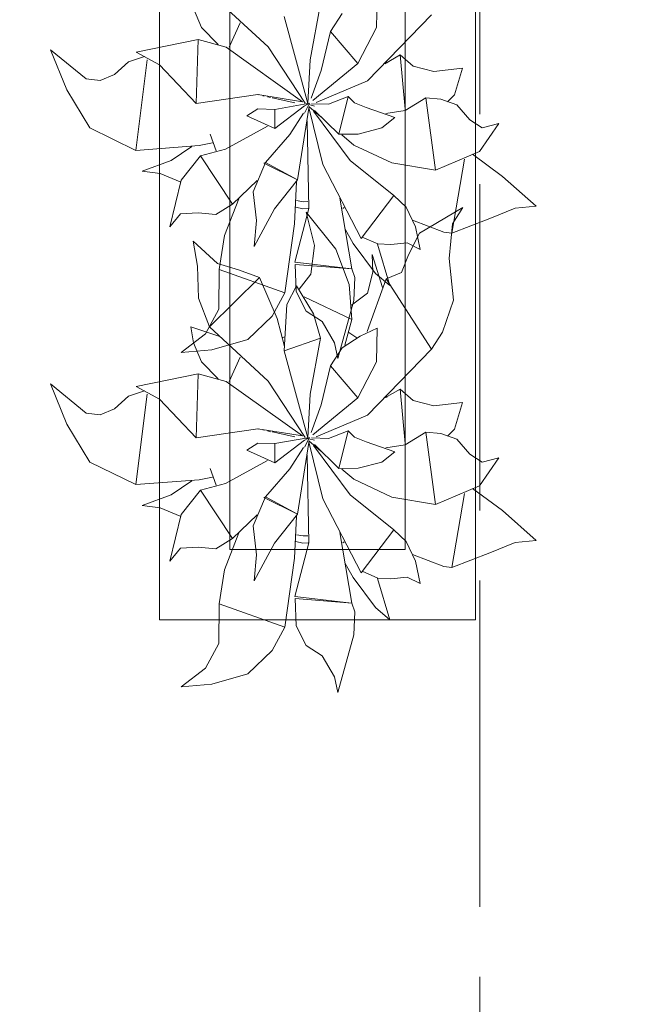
# Model space of a CAD drawing. Header units: millimetres. Extents: x -14761 to 157739, y -22400 to 107990.
# Tile 160 of 256: x 120194 to 121076, y 30074 to 31477. Entities that reach past the tile are written whole.
import ezdxf

# ---------------------------------------------------------------- set-up
doc = ezdxf.new("R2010")
doc.units = ezdxf.units.MM
doc.header["$MEASUREMENT"] = 0
doc.linetypes.add('Штриховая', pattern=[564.444447, 282.222223, -282.222223])
doc.layers.add('Интерьер - Мебель', color=7, linetype='Continuous')
doc.layers.add('Элемент Модели - Зона', color=7, linetype='Continuous')

msp = doc.modelspace()

# ---------------------------------------------------------------- linework, layer by layer
at = {"layer": 'Интерьер - Мебель', "color": 7, "linetype": 'Continuous', "lineweight": 15}
for p, q in [((120393.5, 32122.2), (120393.5, 30622.2)), ((120843.5, 30622.2), (120843.5, 32122.2)), ((120493.5, 32022.2), (120493.5, 30722.2)), ((120743.5, 30722.2), (120743.5, 32022.2)), ((120493.5, 30722.2), (120743.5, 30722.2)), ((120393.5, 30622.2), (120843.5, 30622.2))]:
    msp.add_line(p, q, dxfattribs=at)
at = {"layer": 'Интерьер - Мебель', "color": 252, "linetype": 'Continuous', "lineweight": 5}
for p, q in [((120464.7, 31515.1), (120548.2, 31437.9)), ((120464.7, 31515.1), (120548.2, 31437.9)), ((120702.7, 31465.3), (120703.5, 31513.3)), ((120702.7, 31465.3), (120703.5, 31513.3)), ((120441.7, 31492.4), (120453.1, 31465.4)), ((120441.7, 31492.4), (120453.1, 31465.4)), ((120607.9, 31419.6), (120622.9, 31499.3)), ((120607.9, 31419.6), (120622.9, 31499.3)), ((120571, 31481), (120604.6, 31357.2)), ((120571, 31481), (120604.6, 31357.2)), ((120637, 31459.6), (120653.7, 31485.4)), ((120637, 31459.6), (120653.7, 31485.4)), ((120689.7, 31389.5), (120781, 31483.6)), ((120689.7, 31389.5), (120781, 31483.6)), ((120453.1, 31465.4), (120476.9, 31441.1)), ((120453.1, 31465.4), (120476.9, 31441.1)), ((120492.6, 31437.4), (120508.6, 31472.2)), ((120492.6, 31437.4), (120508.6, 31472.2)), ((120676, 31414.1), (120702.7, 31465.3)), ((120676, 31414.1), (120702.7, 31465.3)), ((120623.8, 31404.2), (120637, 31459.6)), ((120623.8, 31404.2), (120637, 31459.6)), ((120637, 31459.6), (120676, 31414.1)), ((120637, 31459.6), (120676, 31414.1)), ((120360.2, 31430.5), (120448.3, 31448.5)), ((120360.2, 31430.5), (120448.3, 31448.5)), ((120445.6, 31357.3), (120448.3, 31448.5)), ((120445.6, 31357.3), (120448.3, 31448.5)), ((120448.3, 31448.5), (120488.3, 31437.5)), ((120448.3, 31448.5), (120488.3, 31437.5)), ((120488.3, 31437.5), (120597, 31359.8)), ((120488.3, 31437.5), (120597, 31359.8)), ((120548.2, 31437.9), (120601, 31357.8)), ((120548.2, 31437.9), (120601, 31357.8)), ((120238.1, 31433.9), (120261.6, 31376.7)), ((120238.1, 31433.9), (120288.9, 31392.3)), ((120238.1, 31433.9), (120261.6, 31376.7)), ((120238.1, 31433.9), (120288.9, 31392.3)), ((120349.2, 31416.7), (120372, 31424)), ((120349.2, 31416.7), (120372, 31424)), ((120360.2, 31430.5), (120393.4, 31412.1)), ((120360.2, 31430.5), (120393.4, 31412.1)), ((120714.7, 31413.9), (120736.1, 31426.6)), ((120714.7, 31413.9), (120736.1, 31426.6)), ((120736.1, 31426.6), (120743.4, 31349.4)), ((120736.1, 31426.6), (120754.9, 31410.4)), ((120736.1, 31426.6), (120743.4, 31349.4)), ((120736.1, 31426.6), (120754.9, 31410.4)), ((120329.4, 31398.4), (120349.2, 31416.7)), ((120329.4, 31398.4), (120349.2, 31416.7)), ((120359.5, 31290.5), (120375.8, 31419.5)), ((120359.5, 31290.5), (120375.8, 31419.5)), ((120393.4, 31412.1), (120445.6, 31357.3)), ((120393.4, 31412.1), (120445.6, 31357.3)), ((120604.6, 31357.2), (120607.9, 31419.6)), ((120604.6, 31357.2), (120607.9, 31419.6)), ((120611.8, 31361.4), (120676, 31414.1)), ((120611.8, 31361.4), (120676, 31414.1)), ((120716.5, 31417.6), (120717.4, 31414.8)), ((120716.5, 31417.6), (120717.4, 31414.8)), ((120754.9, 31410.4), (120784.4, 31402.9)), ((120754.9, 31410.4), (120784.4, 31402.9)), ((120308.9, 31390.2), (120329.4, 31398.4)), ((120308.9, 31390.2), (120329.4, 31398.4)), ((120609.7, 31364.7), (120623.8, 31404.2)), ((120609.7, 31364.7), (120623.8, 31404.2)), ((120784.4, 31402.9), (120825.2, 31407.4)), ((120784.4, 31402.9), (120825.2, 31407.4)), ((120813.8, 31369.7), (120825.2, 31407.4)), ((120813.8, 31369.7), (120825.2, 31407.4)), ((120288.9, 31392.3), (120308.9, 31390.2)), ((120288.9, 31392.3), (120308.9, 31390.2)), ((120616.5, 31358.7), (120689.7, 31389.5)), ((120616.5, 31358.7), (120689.7, 31389.5)), ((120261.6, 31376.7), (120294.1, 31322.4)), ((120261.6, 31376.7), (120294.1, 31322.4)), ((120445.6, 31357.3), (120533.5, 31370.1)), ((120445.6, 31357.3), (120533.5, 31370.1)), ((120533.5, 31370.1), (120597, 31359.8)), ((120533.5, 31370.1), (120597, 31359.8)), ((120533.9, 31369.9), (120535, 31369.6)), ((120533.9, 31369.9), (120535, 31369.6)), ((120540.6, 31368.4), (120542.8, 31367.9)), ((120540.6, 31368.4), (120542.8, 31367.9)), ((120547.3, 31366.9), (120551.8, 31366)), ((120547.3, 31366.9), (120551.8, 31366)), ((120554, 31365.5), (120586.3, 31358.4)), ((120554, 31365.5), (120586.3, 31358.4)), ((120634, 31356.4), (120662.4, 31367.2)), ((120634, 31356.4), (120662.4, 31367.2)), ((120648.8, 31313.4), (120662.4, 31367.2)), ((120648.8, 31313.4), (120662.4, 31367.2)), ((120662.4, 31367.2), (120671.3, 31358.1)), ((120662.4, 31367.2), (120671.3, 31358.1)), ((120803.9, 31359.4), (120813.8, 31369.7)), ((120803.9, 31359.4), (120813.8, 31369.7)), ((120557.6, 31348.9), (120604.6, 31357.2)), ((120557.6, 31348.9), (120604.6, 31357.2)), ((120557.8, 31321.7), (120600.1, 31353.7)), ((120557.8, 31321.7), (120600.1, 31353.7)), ((120599.8, 31343.7), (120607.2, 31357.6)), ((120599.8, 31343.7), (120607.2, 31357.6)), ((120600.6, 31354), (120607.2, 31357.6)), ((120600.6, 31354), (120607.2, 31357.6)), ((120601.8, 31356.7), (120604, 31356.1)), ((120601.8, 31356.7), (120604, 31356.1)), ((120603.5, 31356.3), (120604.6, 31357.2)), ((120603.5, 31356.3), (120604.6, 31357.2)), ((120606, 31351.6), (120626, 31270.3)), ((120606, 31351.6), (120626, 31270.3)), ((120606.3, 31355.6), (120614.2, 31353.6)), ((120606.3, 31355.6), (120614.2, 31353.6)), ((120606.3, 31352.8), (120623.2, 31338.3)), ((120606.3, 31352.8), (120623.2, 31338.3)), ((120610.1, 31357), (120634, 31356.4)), ((120610.1, 31357), (120634, 31356.4)), ((120671.3, 31358.1), (120688.1, 31351.5)), ((120671.3, 31358.1), (120688.1, 31351.5)), ((120688.1, 31351.5), (120728.7, 31337.3)), ((120688.1, 31351.5), (120728.7, 31337.3)), ((120743.4, 31347.1), (120773, 31365.1)), ((120743.4, 31347.1), (120773, 31365.1)), ((120773, 31365.1), (120786.7, 31262.2)), ((120773, 31365.1), (120794.3, 31363.4)), ((120773, 31365.1), (120786.7, 31262.2)), ((120773, 31365.1), (120794.3, 31363.4)), ((120794.3, 31363.4), (120816.9, 31355.3)), ((120794.3, 31363.4), (120816.9, 31355.3)), ((120816.9, 31355.3), (120835.4, 31334)), ((120816.9, 31355.3), (120835.4, 31334)), ((120517.7, 31339.5), (120533.7, 31349.7)), ((120517.7, 31339.5), (120533.7, 31349.7)), ((120517.7, 31339.5), (120557.8, 31321.7)), ((120517.7, 31339.5), (120557.8, 31321.7)), ((120533.7, 31349.7), (120557.6, 31348.9)), ((120533.7, 31349.7), (120557.6, 31348.9)), ((120557.6, 31348.9), (120557.8, 31321.7)), ((120557.6, 31348.9), (120557.8, 31321.7)), ((120579.2, 31313.2), (120598.4, 31343.6)), ((120579.2, 31313.2), (120598.4, 31343.6)), ((120590.2, 31248.6), (120606.1, 31350.6)), ((120590.2, 31248.6), (120606.1, 31350.6)), ((120612.7, 31346.4), (120665.2, 31276)), ((120612.7, 31346.4), (120665.2, 31276)), ((120614.4, 31347.5), (120648.8, 31313.4)), ((120614.4, 31347.5), (120648.8, 31313.4)), ((120715.8, 31342.8), (120743.4, 31347.1)), ((120715.8, 31342.8), (120743.4, 31347.1)), ((120487.4, 31292.3), (120547.3, 31324.9)), ((120487.4, 31292.3), (120547.3, 31324.9)), ((120603.9, 31332.8), (120606, 31207.8)), ((120603.9, 31332.8), (120606, 31207.8)), ((120710.1, 31322.5), (120728.7, 31337.3)), ((120710.1, 31322.5), (120728.7, 31337.3)), ((120835.4, 31334), (120853.2, 31322.7)), ((120835.4, 31334), (120853.2, 31322.7)), ((120849.3, 31289), (120877, 31328.6)), ((120849.3, 31289), (120877, 31328.6)), ((120853.2, 31322.7), (120877, 31328.6)), ((120853.2, 31322.7), (120877, 31328.6)), ((120294.1, 31322.4), (120359.5, 31290.5)), ((120294.1, 31322.4), (120359.5, 31290.5)), ((120465.8, 31313.5), (120474.1, 31289.7)), ((120465.8, 31313.5), (120474.1, 31289.7)), ((120544.5, 31273.1), (120579.2, 31313.2)), ((120544.5, 31273.1), (120579.2, 31313.2)), ((120648.8, 31313.4), (120676.6, 31313.8)), ((120648.8, 31313.4), (120676.6, 31313.8)), ((120653.3, 31312.5), (120670.2, 31298.1)), ((120653.3, 31312.5), (120670.2, 31298.1)), ((120676.6, 31313.8), (120710.1, 31322.5)), ((120676.6, 31313.8), (120710.1, 31322.5)), ((120359.5, 31290.5), (120450.1, 31297.4)), ((120359.5, 31290.5), (120450.1, 31297.4)), ((120410.1, 31276), (120439.5, 31295.9)), ((120410.1, 31276), (120439.5, 31295.9)), ((120450.1, 31297.4), (120469.1, 31301.3)), ((120450.1, 31297.4), (120469.1, 31301.3)), ((120670.2, 31298.1), (120724.5, 31272.9)), ((120670.2, 31298.1), (120724.5, 31272.9)), ((120424.4, 31248.2), (120451.9, 31282.6)), ((120424.4, 31248.2), (120451.9, 31282.6)), ((120451.9, 31282.6), (120487.4, 31292.3)), ((120451.9, 31282.6), (120487.4, 31292.3)), ((120451.9, 31282.6), (120497.3, 31213.7)), ((120451.9, 31282.6), (120497.3, 31213.7)), ((120786.7, 31262.2), (120849.3, 31289)), ((120786.7, 31262.2), (120849.3, 31289)), ((120839.6, 31284.9), (120882, 31253.5)), ((120839.6, 31284.9), (120882, 31253.5)), ((120368.7, 31261.1), (120410.1, 31276)), ((120368.7, 31261.1), (120410.1, 31276)), ((120526.9, 31231.7), (120544.5, 31273.1)), ((120526.9, 31231.7), (120544.5, 31273.1)), ((120541.9, 31272.3), (120544.5, 31273.1)), ((120541.9, 31272.3), (120544.5, 31273.1)), ((120541.9, 31272.3), (120590.2, 31248.6)), ((120541.9, 31272.3), (120590.2, 31248.6)), ((120544.5, 31273.1), (120590.2, 31248.6)), ((120544.5, 31273.1), (120590.2, 31248.6)), ((120626, 31270.3), (120680.7, 31165.1)), ((120626, 31270.3), (120680.7, 31165.1)), ((120665.2, 31276), (120727.5, 31226.1)), ((120665.2, 31276), (120727.5, 31226.1)), ((120724.5, 31272.9), (120786.7, 31262.2)), ((120724.5, 31272.9), (120786.7, 31262.2)), ((120810.1, 31172.5), (120828.2, 31277.9)), ((120810.1, 31172.5), (120828.2, 31277.9)), ((120368.7, 31261.1), (120394.5, 31257.4)), ((120368.7, 31261.1), (120394.5, 31257.4)), ((120394.5, 31257.4), (120423.1, 31245.8)), ((120394.5, 31257.4), (120423.1, 31245.8)), ((120882, 31253.5), (120930.1, 31211)), ((120882, 31253.5), (120930.1, 31211)), ((120408, 31181.6), (120424.4, 31248.2)), ((120408, 31181.6), (120424.4, 31248.2)), ((120497.3, 31213.7), (120532.8, 31247.6)), ((120497.3, 31213.7), (120532.8, 31247.6)), ((120557.3, 31207.3), (120590.2, 31248.6)), ((120557.3, 31207.3), (120590.2, 31248.6)), ((120585.6, 31185.7), (120588.8, 31245.8)), ((120585.6, 31185.7), (120588.8, 31245.8)), ((120526.9, 31231.7), (120531.6, 31190.6)), ((120526.9, 31231.7), (120531.6, 31190.6)), ((120680.7, 31165.1), (120727.5, 31226.1)), ((120680.7, 31165.1), (120727.5, 31226.1)), ((120727.5, 31226.1), (120745, 31209.6)), ((120727.5, 31226.1), (120745, 31209.6)), ((120473.9, 31199.4), (120497.3, 31213.7)), ((120473.9, 31199.4), (120497.3, 31213.7)), ((120486, 31169.1), (120506.3, 31221.7)), ((120486, 31169.1), (120506.3, 31221.7)), ((120588.8, 31219.3), (120598, 31217.4)), ((120588.8, 31219.3), (120598, 31217.4)), ((120598, 31217.4), (120604.6, 31217.8)), ((120598, 31217.4), (120604.6, 31217.8)), ((120650.2, 31222.3), (120667.7, 31121.7)), ((120650.2, 31222.3), (120667.7, 31121.7)), ((120408, 31181.6), (120423.5, 31200.3)), ((120408, 31181.6), (120423.5, 31200.3)), ((120423.5, 31200.3), (120448.4, 31201.4)), ((120423.5, 31200.3), (120448.4, 31201.4)), ((120448.4, 31201.4), (120473.9, 31199.4)), ((120448.4, 31201.4), (120473.9, 31199.4)), ((120528.3, 31153.8), (120557.3, 31207.3)), ((120528.3, 31153.8), (120557.3, 31207.3)), ((120586.1, 31131.4), (120606, 31207.8)), ((120586.1, 31131.4), (120606, 31207.8)), ((120587.5, 31209.4), (120597.6, 31207.4)), ((120587.5, 31209.4), (120597.6, 31207.4)), ((120597.6, 31207.4), (120605.4, 31207.8)), ((120597.6, 31207.4), (120605.4, 31207.8)), ((120602.5, 31202.5), (120614.1, 31155.1)), ((120602.5, 31202.5), (120644.6, 31149.6)), ((120602.5, 31202.5), (120614.1, 31155.1)), ((120602.5, 31202.5), (120644.6, 31149.6)), ((120654.5, 31207.6), (120656.7, 31209.1)), ((120654.5, 31207.6), (120656.7, 31209.1)), ((120745, 31209.6), (120758, 31181.4)), ((120745, 31209.6), (120758, 31181.4)), ((120763.8, 31172.4), (120825.6, 31209.3)), ((120763.8, 31172.4), (120825.6, 31209.3)), ((120811.1, 31185.9), (120825.6, 31209.3)), ((120811.1, 31185.9), (120825.6, 31209.3)), ((120864.2, 31193.3), (120900.1, 31208.2)), ((120864.2, 31193.3), (120900.1, 31208.2)), ((120900.1, 31208.2), (120930.1, 31211)), ((120900.1, 31208.2), (120930.1, 31211)), ((120528.3, 31153.8), (120531.6, 31190.6)), ((120528.3, 31153.8), (120531.6, 31190.6)), ((120571.8, 31087.6), (120585.6, 31185.7)), ((120571.8, 31087.6), (120585.6, 31185.7)), ((120753.8, 31190.9), (120798.7, 31174)), ((120753.8, 31190.9), (120798.7, 31174)), ((120806.3, 31136.7), (120811.1, 31185.9)), ((120806.3, 31136.7), (120811.1, 31185.9)), ((120810.1, 31172.5), (120864.2, 31193.3)), ((120810.1, 31172.5), (120864.2, 31193.3)), ((120478.3, 31120.7), (120486, 31169.1)), ((120478.3, 31120.7), (120486, 31169.1)), ((120658.2, 31178.1), (120669.6, 31158.1)), ((120658.2, 31178.1), (120669.6, 31158.1)), ((120748, 31141.8), (120763.8, 31172.4)), ((120748, 31141.8), (120763.8, 31172.4)), ((120758, 31181.4), (120764.9, 31149.5)), ((120758, 31181.4), (120764.9, 31149.5)), ((120798.7, 31174), (120810.1, 31172.5)), ((120798.7, 31174), (120810.1, 31172.5)), ((120441.3, 31161.1), (120447.5, 31125.6)), ((120441.3, 31161.1), (120476, 31129.6)), ((120441.3, 31161.1), (120447.5, 31125.6)), ((120441.3, 31161.1), (120476, 31129.6)), ((120608.9, 31114.3), (120614.1, 31155.1)), ((120608.9, 31114.3), (120614.1, 31155.1)), ((120669.6, 31158.1), (120701.1, 31115.4)), ((120669.6, 31158.1), (120701.1, 31115.4)), ((120682.2, 31167.1), (120704.6, 31157.4)), ((120682.2, 31167.1), (120704.6, 31157.4)), ((120704, 31156.8), (120721.5, 31098.1)), ((120704, 31156.8), (120721.5, 31098.1)), ((120704.6, 31157.4), (120722.9, 31156.5)), ((120704.6, 31157.4), (120722.9, 31156.5)), ((120722.9, 31156.5), (120746.1, 31158.8)), ((120722.9, 31156.5), (120746.1, 31158.8)), ((120746.1, 31158.8), (120764.9, 31149.5)), ((120746.1, 31158.8), (120764.9, 31149.5)), ((120644.6, 31149.6), (120663.7, 31099.5)), ((120644.6, 31149.6), (120663.7, 31099.5)), ((120696.3, 31142.3), (120697.5, 31117.1)), ((120696.3, 31142.3), (120711.3, 31095.1)), ((120696.3, 31142.3), (120697.5, 31117.1)), ((120696.3, 31142.3), (120711.3, 31095.1)), ((120738.1, 31116.5), (120748, 31141.8)), ((120738.1, 31116.5), (120748, 31141.8)), ((120476, 31129.6), (120505.8, 31120.4)), ((120476, 31129.6), (120505.8, 31120.4)), ((120586.1, 31131.4), (120663.2, 31122.3)), ((120586.1, 31131.4), (120663.2, 31122.3)), ((120586.8, 31128.2), (120588.1, 31089.4)), ((120586.8, 31128.2), (120667.7, 31121.7)), ((120586.8, 31128.2), (120588.1, 31089.4)), ((120586.8, 31128.2), (120667.7, 31121.7)), ((120806.3, 31136.7), (120812.1, 31077.2)), ((120806.3, 31136.7), (120812.1, 31077.2)), ((120447.5, 31125.6), (120449, 31080)), ((120447.5, 31125.6), (120449, 31080)), ((120477.8, 31064.3), (120478.3, 31120.7)), ((120477.8, 31064.3), (120478.3, 31120.7)), ((120478.3, 31120.7), (120571.8, 31087.6)), ((120478.3, 31120.7), (120571.8, 31087.6)), ((120505.8, 31120.4), (120536, 31109.6)), ((120505.8, 31120.4), (120536, 31109.6)), ((120592.6, 31092.9), (120608.9, 31114.3)), ((120592.6, 31092.9), (120608.9, 31114.3)), ((120667.7, 31121.7), (120671.7, 31109.4)), ((120667.7, 31121.7), (120671.7, 31109.4)), ((120690, 31087.4), (120697.5, 31117.1)), ((120690, 31087.4), (120697.5, 31117.1)), ((120701.1, 31115.4), (120721.5, 31098.1)), ((120701.1, 31115.4), (120721.5, 31098.1)), ((120716.3, 31107.8), (120738.1, 31116.5)), ((120716.3, 31107.8), (120738.1, 31116.5)), ((120464.7, 31039.1), (120536, 31109.6)), ((120464.7, 31039.1), (120536, 31109.6)), ((120536, 31109.6), (120561.1, 31051.2)), ((120536, 31109.6), (120561.1, 31051.2)), ((120663.7, 31099.5), (120667.4, 31049.5)), ((120663.7, 31099.5), (120667.4, 31049.5)), ((120670.4, 31076.6), (120671.7, 31109.4)), ((120670.4, 31076.6), (120671.7, 31109.4)), ((120689.4, 31032.8), (120716.3, 31107.8)), ((120689.4, 31032.8), (120716.3, 31107.8)), ((120716.3, 31107.8), (120781, 31007.6)), ((120716.3, 31107.8), (120781, 31007.6)), ((120553.8, 31054.6), (120571.8, 31087.6)), ((120553.8, 31054.6), (120571.8, 31087.6)), ((120575, 31071), (120588.8, 31097.6)), ((120575, 31071), (120588.8, 31097.6)), ((120588.1, 31089.4), (120602.5, 31061.6)), ((120588.1, 31089.4), (120602.5, 31061.6)), ((120588.8, 31097.6), (120612.7, 31057.6)), ((120588.8, 31097.6), (120612.7, 31057.6)), ((120667.1, 31070.1), (120690, 31087.4)), ((120667.1, 31070.1), (120690, 31087.4)), ((120449, 31080), (120464.7, 31039.1)), ((120449, 31080), (120464.7, 31039.1)), ((120571, 31005), (120575, 31071)), ((120571, 31005), (120575, 31071)), ((120599.5, 31081.8), (120667.4, 31049.5)), ((120599.5, 31081.8), (120667.4, 31049.5)), ((120647.6, 30994.3), (120670.4, 31076.6)), ((120647.6, 30994.3), (120670.4, 31076.6)), ((120796.8, 31031.4), (120812.1, 31077.2)), ((120796.8, 31031.4), (120812.1, 31077.2)), ((120458.8, 31029.2), (120477.8, 31064.3)), ((120458.8, 31029.2), (120477.8, 31064.3)), ((120602.5, 31061.6), (120625.2, 31046.8)), ((120602.5, 31061.6), (120625.2, 31046.8)), ((120612.7, 31057.6), (120622.9, 31023.3)), ((120612.7, 31057.6), (120622.9, 31023.3)), ((120519.1, 31021.3), (120553.8, 31054.6)), ((120519.1, 31021.3), (120553.8, 31054.6)), ((120561.1, 31051.2), (120571.4, 31011)), ((120561.1, 31051.2), (120571.4, 31011)), ((120625.2, 31046.8), (120642.8, 31016.6)), ((120625.2, 31046.8), (120642.8, 31016.6)), ((120657.3, 31012.9), (120667.4, 31049.5)), ((120657.3, 31012.9), (120667.4, 31049.5)), ((120424.1, 31002.8), (120458.8, 31029.2)), ((120424.1, 31002.8), (120458.8, 31029.2)), ((120438.2, 31039.1), (120441.7, 31016.4)), ((120438.2, 31039.1), (120479.2, 31025.3)), ((120438.2, 31039.1), (120441.7, 31016.4)), ((120438.2, 31039.1), (120479.2, 31025.3)), ((120464.7, 31039.1), (120548.2, 30961.9)), ((120464.7, 31039.1), (120548.2, 30961.9)), ((120663.4, 31031.2), (120674.5, 31023.4)), ((120663.4, 31031.2), (120674.5, 31023.4)), ((120679.4, 31026.1), (120703.5, 31037.2)), ((120679.4, 31026.1), (120703.5, 31037.2)), ((120702.7, 30989.3), (120703.5, 31037.2)), ((120702.7, 30989.3), (120703.5, 31037.2)), ((120781, 31007.6), (120796.8, 31031.4)), ((120781, 31007.6), (120796.8, 31031.4)), ((120441.7, 31016.4), (120453.1, 30989.3)), ((120441.7, 31016.4), (120453.1, 30989.3)), ((120467.9, 31006.6), (120519.1, 31021.3)), ((120467.9, 31006.6), (120519.1, 31021.3)), ((120567.8, 31023.6), (120572.2, 31025)), ((120567.8, 31023.6), (120572.2, 31025)), ((120571, 31005), (120622.9, 31023.3)), ((120571, 31005), (120622.9, 31023.3)), ((120607.9, 30943.5), (120622.9, 31023.3)), ((120607.9, 30943.5), (120622.9, 31023.3)), ((120642.8, 31016.6), (120647.6, 30994.3)), ((120642.8, 31016.6), (120647.6, 30994.3)), ((120653.7, 31009.4), (120679.4, 31026.1)), ((120653.7, 31009.4), (120679.4, 31026.1)), ((120424.1, 31002.8), (120467.9, 31006.6)), ((120424.1, 31002.8), (120467.9, 31006.6)), ((120571, 31005), (120604.6, 30881.1)), ((120571, 31005), (120604.6, 30881.1)), ((120637, 30983.5), (120653.7, 31009.4)), ((120637, 30983.5), (120653.7, 31009.4)), ((120689.7, 30913.5), (120781, 31007.6)), ((120689.7, 30913.5), (120781, 31007.6)), ((120453.1, 30989.3), (120476.9, 30965.1)), ((120453.1, 30989.3), (120476.9, 30965.1)), ((120492.6, 30961.4), (120508.6, 30996.2)), ((120492.6, 30961.4), (120508.6, 30996.2)), ((120676, 30938.1), (120702.7, 30989.3)), ((120676, 30938.1), (120702.7, 30989.3)), ((120623.8, 30928.2), (120637, 30983.5)), ((120623.8, 30928.2), (120637, 30983.5)), ((120637, 30983.5), (120676, 30938.1)), ((120637, 30983.5), (120676, 30938.1)), ((120360.2, 30954.4), (120448.3, 30972.5)), ((120360.2, 30954.4), (120448.3, 30972.5)), ((120445.6, 30881.3), (120448.3, 30972.5)), ((120445.6, 30881.3), (120448.3, 30972.5)), ((120448.3, 30972.5), (120488.3, 30961.4)), ((120448.3, 30972.5), (120488.3, 30961.4)), ((120488.3, 30961.4), (120597, 30883.8)), ((120488.3, 30961.4), (120597, 30883.8)), ((120548.2, 30961.9), (120601, 30881.8)), ((120548.2, 30961.9), (120601, 30881.8)), ((120238.1, 30957.9), (120261.6, 30900.7)), ((120238.1, 30957.9), (120288.9, 30916.2)), ((120238.1, 30957.9), (120261.6, 30900.7)), ((120238.1, 30957.9), (120288.9, 30916.2)), ((120349.2, 30940.7), (120372, 30948)), ((120349.2, 30940.7), (120372, 30948)), ((120360.2, 30954.4), (120393.4, 30936.1)), ((120360.2, 30954.4), (120393.4, 30936.1)), ((120714.7, 30937.9), (120736.1, 30950.5)), ((120714.7, 30937.9), (120736.1, 30950.5)), ((120736.1, 30950.5), (120743.4, 30873.3)), ((120736.1, 30950.5), (120754.9, 30934.4)), ((120736.1, 30950.5), (120743.4, 30873.3)), ((120736.1, 30950.5), (120754.9, 30934.4)), ((120329.4, 30922.4), (120349.2, 30940.7)), ((120329.4, 30922.4), (120349.2, 30940.7)), ((120359.5, 30814.5), (120375.8, 30943.5)), ((120359.5, 30814.5), (120375.8, 30943.5)), ((120393.4, 30936.1), (120445.6, 30881.3)), ((120393.4, 30936.1), (120445.6, 30881.3)), ((120604.6, 30881.1), (120607.9, 30943.5)), ((120604.6, 30881.1), (120607.9, 30943.5)), ((120611.8, 30885.4), (120676, 30938.1)), ((120611.8, 30885.4), (120676, 30938.1)), ((120716.5, 30941.6), (120717.4, 30938.8)), ((120716.5, 30941.6), (120717.4, 30938.8)), ((120754.9, 30934.4), (120784.4, 30926.8)), ((120754.9, 30934.4), (120784.4, 30926.8)), ((120784.4, 30926.8), (120825.2, 30931.4)), ((120784.4, 30926.8), (120825.2, 30931.4)), ((120813.8, 30893.7), (120825.2, 30931.4)), ((120813.8, 30893.7), (120825.2, 30931.4)), ((120308.9, 30914.1), (120329.4, 30922.4)), ((120308.9, 30914.1), (120329.4, 30922.4)), ((120609.7, 30888.6), (120623.8, 30928.2)), ((120609.7, 30888.6), (120623.8, 30928.2)), ((120288.9, 30916.2), (120308.9, 30914.1)), ((120288.9, 30916.2), (120308.9, 30914.1)), ((120616.5, 30882.7), (120689.7, 30913.5)), ((120616.5, 30882.7), (120689.7, 30913.5)), ((120261.6, 30900.7), (120294.1, 30846.4)), ((120261.6, 30900.7), (120294.1, 30846.4)), ((120445.6, 30881.3), (120533.5, 30894.1)), ((120445.6, 30881.3), (120533.5, 30894.1)), ((120533.5, 30894.1), (120597, 30883.8)), ((120533.5, 30894.1), (120597, 30883.8)), ((120533.9, 30893.8), (120535, 30893.6)), ((120533.9, 30893.8), (120535, 30893.6)), ((120540.6, 30892.4), (120542.8, 30891.9)), ((120540.6, 30892.4), (120542.8, 30891.9)), ((120547.3, 30890.9), (120551.8, 30889.9)), ((120547.3, 30890.9), (120551.8, 30889.9)), ((120554, 30889.5), (120586.3, 30882.4)), ((120554, 30889.5), (120586.3, 30882.4)), ((120634, 30880.3), (120662.4, 30891.1)), ((120634, 30880.3), (120662.4, 30891.1)), ((120648.8, 30837.4), (120662.4, 30891.1)), ((120648.8, 30837.4), (120662.4, 30891.1)), ((120662.4, 30891.1), (120671.3, 30882.1)), ((120662.4, 30891.1), (120671.3, 30882.1)), ((120743.4, 30871.1), (120773, 30889.1)), ((120743.4, 30871.1), (120773, 30889.1)), ((120773, 30889.1), (120786.7, 30786.1)), ((120773, 30889.1), (120794.3, 30887.4)), ((120773, 30889.1), (120786.7, 30786.1)), ((120773, 30889.1), (120794.3, 30887.4)), ((120803.9, 30883.4), (120813.8, 30893.7)), ((120803.9, 30883.4), (120813.8, 30893.7)), ((120557.6, 30872.9), (120604.6, 30881.1)), ((120557.6, 30872.9), (120604.6, 30881.1)), ((120557.8, 30845.7), (120600.1, 30877.7)), ((120557.8, 30845.7), (120600.1, 30877.7)), ((120599.8, 30867.7), (120607.2, 30881.6)), ((120599.8, 30867.7), (120607.2, 30881.6)), ((120600.6, 30878), (120607.2, 30881.6)), ((120600.6, 30878), (120607.2, 30881.6)), ((120601.8, 30880.6), (120604, 30880.1)), ((120601.8, 30880.6), (120604, 30880.1)), ((120603.5, 30880.3), (120604.6, 30881.1)), ((120603.5, 30880.3), (120604.6, 30881.1)), ((120606, 30875.5), (120626, 30794.3)), ((120606, 30875.5), (120626, 30794.3)), ((120606.3, 30879.5), (120614.2, 30877.6)), ((120606.3, 30879.5), (120614.2, 30877.6)), ((120606.3, 30876.8), (120623.2, 30862.3)), ((120606.3, 30876.8), (120623.2, 30862.3)), ((120610.1, 30881), (120634, 30880.3)), ((120610.1, 30881), (120634, 30880.3)), ((120671.3, 30882.1), (120688.1, 30875.5)), ((120671.3, 30882.1), (120688.1, 30875.5)), ((120688.1, 30875.5), (120728.7, 30861.3)), ((120688.1, 30875.5), (120728.7, 30861.3)), ((120794.3, 30887.4), (120816.9, 30879.3)), ((120794.3, 30887.4), (120816.9, 30879.3)), ((120816.9, 30879.3), (120835.4, 30858)), ((120816.9, 30879.3), (120835.4, 30858)), ((120517.7, 30863.5), (120533.7, 30873.7)), ((120517.7, 30863.5), (120533.7, 30873.7)), ((120517.7, 30863.5), (120557.8, 30845.7)), ((120517.7, 30863.5), (120557.8, 30845.7)), ((120533.7, 30873.7), (120557.6, 30872.9)), ((120533.7, 30873.7), (120557.6, 30872.9)), ((120557.6, 30872.9), (120557.8, 30845.7)), ((120557.6, 30872.9), (120557.8, 30845.7)), ((120579.2, 30837.2), (120598.4, 30867.5)), ((120579.2, 30837.2), (120598.4, 30867.5)), ((120590.2, 30772.6), (120606.1, 30874.6)), ((120590.2, 30772.6), (120606.1, 30874.6)), ((120612.7, 30870.4), (120665.2, 30800)), ((120612.7, 30870.4), (120665.2, 30800)), ((120614.4, 30871.5), (120648.8, 30837.4)), ((120614.4, 30871.5), (120648.8, 30837.4)), ((120710.1, 30846.4), (120728.7, 30861.3)), ((120710.1, 30846.4), (120728.7, 30861.3)), ((120715.8, 30866.8), (120743.4, 30871.1)), ((120715.8, 30866.8), (120743.4, 30871.1)), ((120487.4, 30816.3), (120547.3, 30848.9)), ((120487.4, 30816.3), (120547.3, 30848.9)), ((120603.9, 30856.8), (120606, 30731.8)), ((120603.9, 30856.8), (120606, 30731.8)), ((120835.4, 30858), (120853.2, 30846.6)), ((120835.4, 30858), (120853.2, 30846.6)), ((120849.3, 30813), (120877, 30852.6)), ((120849.3, 30813), (120877, 30852.6)), ((120853.2, 30846.6), (120877, 30852.6)), ((120853.2, 30846.6), (120877, 30852.6)), ((120294.1, 30846.4), (120359.5, 30814.5)), ((120294.1, 30846.4), (120359.5, 30814.5)), ((120465.8, 30837.5), (120474.1, 30813.7)), ((120465.8, 30837.5), (120474.1, 30813.7)), ((120544.5, 30797.1), (120579.2, 30837.2)), ((120544.5, 30797.1), (120579.2, 30837.2)), ((120648.8, 30837.4), (120676.6, 30837.8)), ((120648.8, 30837.4), (120676.6, 30837.8)), ((120653.3, 30836.5), (120670.2, 30822.1)), ((120653.3, 30836.5), (120670.2, 30822.1)), ((120676.6, 30837.8), (120710.1, 30846.4)), ((120676.6, 30837.8), (120710.1, 30846.4)), ((120359.5, 30814.5), (120450.1, 30821.4)), ((120359.5, 30814.5), (120450.1, 30821.4)), ((120410.1, 30800), (120439.5, 30819.9)), ((120410.1, 30800), (120439.5, 30819.9)), ((120450.1, 30821.4), (120469.1, 30825.3)), ((120450.1, 30821.4), (120469.1, 30825.3)), ((120670.2, 30822.1), (120724.5, 30796.8)), ((120670.2, 30822.1), (120724.5, 30796.8)), ((120424.4, 30772.2), (120451.9, 30806.6)), ((120424.4, 30772.2), (120451.9, 30806.6)), ((120451.9, 30806.6), (120487.4, 30816.3)), ((120451.9, 30806.6), (120487.4, 30816.3)), ((120451.9, 30806.6), (120497.3, 30737.7)), ((120451.9, 30806.6), (120497.3, 30737.7)), ((120786.7, 30786.1), (120849.3, 30813)), ((120786.7, 30786.1), (120849.3, 30813)), ((120839.6, 30808.9), (120882, 30777.5)), ((120839.6, 30808.9), (120882, 30777.5)), ((120368.7, 30785), (120410.1, 30800)), ((120368.7, 30785), (120410.1, 30800)), ((120526.9, 30755.7), (120544.5, 30797.1)), ((120526.9, 30755.7), (120544.5, 30797.1)), ((120541.9, 30796.3), (120544.5, 30797.1)), ((120541.9, 30796.3), (120544.5, 30797.1)), ((120541.9, 30796.3), (120590.2, 30772.6)), ((120541.9, 30796.3), (120590.2, 30772.6)), ((120544.5, 30797.1), (120590.2, 30772.6)), ((120544.5, 30797.1), (120590.2, 30772.6)), ((120626, 30794.3), (120680.7, 30689.1)), ((120626, 30794.3), (120680.7, 30689.1)), ((120665.2, 30800), (120727.5, 30750.1)), ((120665.2, 30800), (120727.5, 30750.1)), ((120724.5, 30796.8), (120786.7, 30786.1)), ((120724.5, 30796.8), (120786.7, 30786.1)), ((120810.1, 30696.5), (120828.2, 30801.8)), ((120810.1, 30696.5), (120828.2, 30801.8)), ((120368.7, 30785), (120394.5, 30781.4)), ((120368.7, 30785), (120394.5, 30781.4)), ((120394.5, 30781.4), (120423.1, 30769.8)), ((120394.5, 30781.4), (120423.1, 30769.8)), ((120882, 30777.5), (120930.1, 30735)), ((120882, 30777.5), (120930.1, 30735)), ((120408, 30705.6), (120424.4, 30772.2)), ((120408, 30705.6), (120424.4, 30772.2)), ((120497.3, 30737.7), (120532.8, 30771.6)), ((120497.3, 30737.7), (120532.8, 30771.6)), ((120557.3, 30731.3), (120590.2, 30772.6)), ((120557.3, 30731.3), (120590.2, 30772.6)), ((120585.6, 30709.7), (120588.8, 30769.7)), ((120585.6, 30709.7), (120588.8, 30769.7)), ((120526.9, 30755.7), (120531.6, 30714.6)), ((120526.9, 30755.7), (120531.6, 30714.6)), ((120680.7, 30689.1), (120727.5, 30750.1)), ((120680.7, 30689.1), (120727.5, 30750.1)), ((120727.5, 30750.1), (120745, 30733.6)), ((120727.5, 30750.1), (120745, 30733.6)), ((120473.9, 30723.3), (120497.3, 30737.7)), ((120473.9, 30723.3), (120497.3, 30737.7)), ((120486, 30693.1), (120506.3, 30745.7)), ((120486, 30693.1), (120506.3, 30745.7)), ((120588.8, 30743.2), (120598, 30741.4)), ((120588.8, 30743.2), (120598, 30741.4)), ((120598, 30741.4), (120604.6, 30741.7)), ((120598, 30741.4), (120604.6, 30741.7)), ((120650.2, 30746.3), (120667.7, 30645.7)), ((120650.2, 30746.3), (120667.7, 30645.7)), ((120900.1, 30732.2), (120930.1, 30735)), ((120900.1, 30732.2), (120930.1, 30735)), ((120408, 30705.6), (120423.5, 30724.2)), ((120408, 30705.6), (120423.5, 30724.2)), ((120423.5, 30724.2), (120448.4, 30725.4)), ((120423.5, 30724.2), (120448.4, 30725.4)), ((120448.4, 30725.4), (120473.9, 30723.3)), ((120448.4, 30725.4), (120473.9, 30723.3)), ((120528.3, 30677.7), (120557.3, 30731.3)), ((120528.3, 30677.7), (120557.3, 30731.3)), ((120586.1, 30655.4), (120606, 30731.8)), ((120586.1, 30655.4), (120606, 30731.8)), ((120587.5, 30733.4), (120597.6, 30731.3)), ((120587.5, 30733.4), (120597.6, 30731.3)), ((120597.6, 30731.3), (120605.4, 30731.8)), ((120597.6, 30731.3), (120605.4, 30731.8)), ((120654.5, 30731.6), (120656.7, 30733.1)), ((120654.5, 30731.6), (120656.7, 30733.1)), ((120745, 30733.6), (120758, 30705.4)), ((120745, 30733.6), (120758, 30705.4)), ((120864.2, 30717.3), (120900.1, 30732.2)), ((120864.2, 30717.3), (120900.1, 30732.2)), ((120528.3, 30677.7), (120531.6, 30714.6)), ((120528.3, 30677.7), (120531.6, 30714.6)), ((120571.8, 30611.6), (120585.6, 30709.7)), ((120571.8, 30611.6), (120585.6, 30709.7)), ((120753.8, 30714.9), (120798.7, 30697.9)), ((120753.8, 30714.9), (120798.7, 30697.9)), ((120810.1, 30696.5), (120864.2, 30717.3)), ((120810.1, 30696.5), (120864.2, 30717.3)), ((120478.3, 30644.6), (120486, 30693.1)), ((120478.3, 30644.6), (120486, 30693.1)), ((120658.2, 30702.1), (120669.6, 30682.1)), ((120658.2, 30702.1), (120669.6, 30682.1)), ((120758, 30705.4), (120764.9, 30673.5)), ((120758, 30705.4), (120764.9, 30673.5)), ((120798.7, 30697.9), (120810.1, 30696.5)), ((120798.7, 30697.9), (120810.1, 30696.5)), ((120669.6, 30682.1), (120701.1, 30639.4)), ((120669.6, 30682.1), (120701.1, 30639.4)), ((120682.2, 30691.1), (120704.6, 30681.4)), ((120682.2, 30691.1), (120704.6, 30681.4)), ((120704, 30680.8), (120721.5, 30622.1)), ((120704, 30680.8), (120721.5, 30622.1)), ((120704.6, 30681.4), (120722.9, 30680.5)), ((120704.6, 30681.4), (120722.9, 30680.5)), ((120722.9, 30680.5), (120746.1, 30682.8)), ((120722.9, 30680.5), (120746.1, 30682.8)), ((120746.1, 30682.8), (120764.9, 30673.5)), ((120746.1, 30682.8), (120764.9, 30673.5)), ((120586.1, 30655.4), (120663.2, 30646.2)), ((120586.1, 30655.4), (120663.2, 30646.2)), ((120586.8, 30652.2), (120588.1, 30613.4)), ((120586.8, 30652.2), (120667.7, 30645.7)), ((120586.8, 30652.2), (120588.1, 30613.4)), ((120586.8, 30652.2), (120667.7, 30645.7)), ((120477.8, 30588.3), (120478.3, 30644.6)), ((120477.8, 30588.3), (120478.3, 30644.6)), ((120478.3, 30644.6), (120571.8, 30611.6)), ((120478.3, 30644.6), (120571.8, 30611.6)), ((120667.7, 30645.7), (120671.7, 30633.4)), ((120667.7, 30645.7), (120671.7, 30633.4)), ((120701.1, 30639.4), (120721.5, 30622.1)), ((120701.1, 30639.4), (120721.5, 30622.1)), ((120670.4, 30600.6), (120671.7, 30633.4)), ((120670.4, 30600.6), (120671.7, 30633.4)), ((120553.8, 30578.5), (120571.8, 30611.6)), ((120553.8, 30578.5), (120571.8, 30611.6)), ((120588.1, 30613.4), (120602.5, 30585.6)), ((120588.1, 30613.4), (120602.5, 30585.6)), ((120647.6, 30518.3), (120670.4, 30600.6)), ((120647.6, 30518.3), (120670.4, 30600.6)), ((120458.8, 30553.2), (120477.8, 30588.3)), ((120458.8, 30553.2), (120477.8, 30588.3)), ((120602.5, 30585.6), (120625.2, 30570.7)), ((120602.5, 30585.6), (120625.2, 30570.7)), ((120519.1, 30545.3), (120553.8, 30578.5)), ((120519.1, 30545.3), (120553.8, 30578.5)), ((120625.2, 30570.7), (120642.8, 30540.6)), ((120625.2, 30570.7), (120642.8, 30540.6)), ((120424.1, 30526.7), (120458.8, 30553.2)), ((120424.1, 30526.7), (120458.8, 30553.2)), ((120467.9, 30530.5), (120519.1, 30545.3)), ((120467.9, 30530.5), (120519.1, 30545.3)), ((120642.8, 30540.6), (120647.6, 30518.3)), ((120642.8, 30540.6), (120647.6, 30518.3)), ((120424.1, 30526.7), (120467.9, 30530.5)), ((120424.1, 30526.7), (120467.9, 30530.5))]:
    msp.add_line(p, q, dxfattribs=at)
at = {"layer": 'Элемент Модели - Зона', "color": 7, "linetype": 'Штриховая', "lineweight": 15, "flags": 128}
for points in [[(36150, 44957.4), (36110, 44957.4), (36110, 36320), (41880.3, 36320), (41880.3, 39141.6), (45142.5, 42405.1), (45156.7, 42391), (45156.7, 42420), (63300, 42420), (63300, 42400), (77399.7, 42400), (77399.7, 42420), (114081.4, 42420), (117316.7, 39176.5), (117320.1, 38841.9), (117320.1, 36305), (117360, 36305), (117360, 34300), (117120, 34300), (117120, 35700), (116700, 35700), (116700, 36100), (108300, 36100), (108300, 35700), (107700, 35700), (107700, 36100), (99320, 36100), (99320, 26970), (107700, 26970), (107700, 27650), (108300, 27650), (108300, 26460), (112380, 26460), (112380, 27370), (112500, 27370), (112500, 21180.1), (117120, 21180.1), (117120, 26250), (116650, 26250), (116650, 27750), (117120, 27750), (117120, 32800), (117360, 32800), (117360, 20150.1), (117120, 20150.1), (117120, 20940.1), (99320, 20940.1), (99320, 14650.1), (117120, 14650.1), (117120, 17700.1), (116700.1, 17700.1), (116700.1, 18325.6), (117120, 18325.6), (117120, 18650.1), (117360, 18650.1), (117360, 18320.1), (120850, 18320.1), (120850, 37205.1), (120238.9, 37205.1), (120238.9, 45000), (125700, 45000), (125700, 45300), (126300, 45300), (126300, 45000), (141025, 45000), (141025, 45100), (140125, 45100), (140125, 47500), (132700, 47500), (132700, 53680), (130530, 53680), (130530, 54300), (129182.9, 54300), (126300, 54300), (126300, 53700), (125700, 53700), (125700, 54212.5), (124799.8, 54212.5), (117300, 54212.5), (117300, 53700), (116700, 53700), (116700, 54212.5), (108300, 54212.5), (108300, 53700), (107700, 53700), (107700, 54212.5), (99300, 54212.5), (99300, 53700), (98700, 53700), (98700, 54212.5), (90650, 54212.5), (90650, 53700), (90050, 53700), (89950, 53700), (89950, 48632.8), (77450.1, 48632.8), (77450.1, 53800), (77450.1, 61690), (77460.1, 61690), (77460.1, 67850), (74720, 67850), (74720, 59730), (73964.5, 59730), (73964.5, 54212), (72300.1, 54212), (72300.1, 53700), (71700.1, 53700), (71700.1, 54212), (63300, 54212), (63300, 53700), (62700, 53700), (62700, 54212), (61025, 54212), (61025, 46500), (61025, 45000), (54300, 45000), (54300, 44700), (53700, 44700), (53700, 45000), (45300, 45000), (45300, 44700), (44700, 44700), (44700, 45000), (36750, 45000), (36750, 44700), (36150, 44700)], [(120850, 18309.2), (120850, 18300.1), (122410, 18300.1), (122410, 18320.1), (125725, 18320.1), (125725, 24100), (125700, 24100), (125700, 25600), (125725, 25600), (125725, 26250), (125650, 26250), (125650, 27750), (125725, 27750), (125725, 28400), (125700, 28400), (125700, 29900), (125725, 29900), (125725, 35700), (125700, 35700), (125700, 36300), (126300, 36300), (126300, 35825), (134700, 35825), (134700, 36300), (135300, 36300), (135300, 35825), (141025, 35825), (141025, 45000), (138380.7, 45000), (135300, 45000), (135300, 44700), (134700, 44700), (134700, 45000), (126300, 45000), (126300, 44700), (125700, 44700), (125700, 45000), (122696.3, 45000), (122696.3, 42752.3), (124332.5, 42752.3), (124332.5, 39578.1), (122696.3, 39578.1), (122696.3, 37205.1), (120850, 37205.1)]]:
    msp.add_lwpolyline(points, close=True, dxfattribs=at)

doc.saveas('drawing.dxf')
